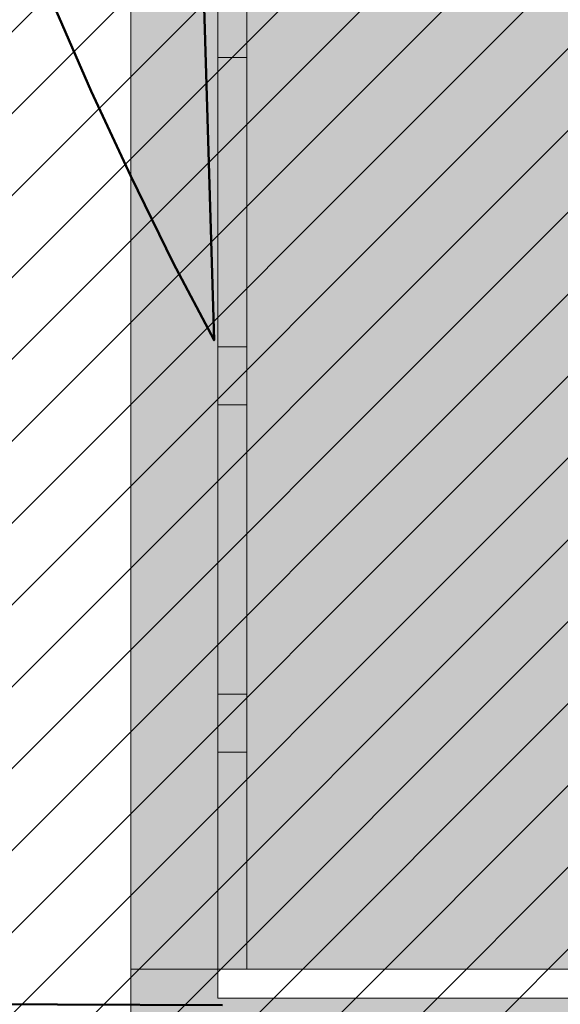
# Model space of a CAD drawing. Header units: metres. Extents: x -5203299 to 2078834, y 245743 to 5816291.
# Tile 50 of 256: x 366402.94 to 366404.81, y 5814174.5 to 5814177.9. Entities that reach past the tile are written whole.
import ezdxf

# ---------------------------------------------------------------- set-up
doc = ezdxf.new("R2010")
doc.units = ezdxf.units.M
doc.header["$LTSCALE"] = 0.5
for name, color, linetype, lineweight in [('01_CS-530-Belag-Drainasphalt', 7, 'Continuous', 5), ('01_CS-530-Einfassung-Hochbord Parkplatz', 7, 'Continuous', 9), ('01_CS-570-Pflanzung_Hecke', 7, 'Continuous', 5), ('01_CS-590-Markierung Mulde', 255, 'Continuous', 9), ('30 -39 Baustelle- Fläche', 7, 'Continuous', 15), ('AutoTurn-Lastzug mit Sattelzug', 7, 'Continuous', 9), ('Keine', 7, 'Continuous', 9)]:
    doc.layers.add(name, color=color, linetype=linetype, lineweight=lineweight)
for name, color, linetype, lineweight, true_color in [('01_CS-530-Einfassung-Rammbord', 7, 'Continuous', 25, 0x444444), ('01_CS-570-Pflanzung_Ansaat', 7, 'Continuous', 5, 0x7a8e1e), ('30 -34 Innenwände- 4 Türen_Fenster', 7, 'Continuous', 15, 0x9955ff), ('LA-Belag-Behinderte Parkplätze', 7, 'Continuous', 9, 0x888888)]:
    doc.layers.add(name, color=color, linetype=linetype, lineweight=lineweight, true_color=true_color)

# ---------------------------------------------------------------- blocks, each defined once
blk = doc.blocks.new('_25-01-10_187 KRA_CS_LP4_Außenanlagenplan (3D)')
at = {"layer": '01_CS-530-Belag-Drainasphalt', "linetype": 'Continuous', "lineweight": 0}
h = blk.add_hatch(color=7, dxfattribs=at)
h.paths.add_polyline_path([(366380.5245484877, 5814205.779058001), (366380.5245458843, 5814194.07157948), (366375.824735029, 5814194.071580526), (366375.8247362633, 5814199.623918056), (366373.8245471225, 5814199.623918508), (366373.8245398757, 5814167.070873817), (366399.2252964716, 5814167.070868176), (366399.2252961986, 5814165.870868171), (366370.5747916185, 5814165.870874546), (366370.5747941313, 5814177.171675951), (366370.3748127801, 5814177.171676), (366370.374812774, 5814177.186418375), (366370.3746512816, 5814177.171675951), (366367.9747483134, 5814177.171681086), (366367.9747202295, 5814165.870875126), (366367.9746988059, 5814157.347647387), (366371.8246963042, 5814157.347646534), (366372.7024521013, 5814158.561371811), (366367.9747903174, 5814160.00662699), (366367.9747903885, 5814160.320331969), (366372.8882454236, 5814158.81827947), (366375.5044042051, 5814162.435798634), (366375.7284452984, 5814162.709942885), (366375.9832231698, 5814162.955783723), (366376.2651893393, 5814163.169897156), (366376.570416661, 5814163.349301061), (366376.8946540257, 5814163.491496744), (366377.2333855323, 5814163.594503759), (366377.5818934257, 5814163.656887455), (366377.9353237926, 5814163.677778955), (366394.9040393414, 5814163.677775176), (366394.9882708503, 5814163.676592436), (366395.0724359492, 5814163.673045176), (366395.1564682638, 5814163.667136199), (366395.2403015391, 5814163.658870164), (366395.3238696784, 5814163.648253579), (366395.4071067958, 5814163.635294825), (366395.4899472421, 5814163.620004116), (366395.5723257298, 5814163.602393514), (366410.6087460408, 5814160.166510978), (366410.8065105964, 5814160.110486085), (366410.9974805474, 5814160.034459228), (366411.1796387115, 5814159.939233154), (366411.3510610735, 5814159.825813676), (366411.5099369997, 5814159.695398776), (366411.6545883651, 5814159.549365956), (366411.7834873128, 5814159.389257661), (366411.8952723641, 5814159.216765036), (366412.8012081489, 5814157.647637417), (366419.1957478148, 5814157.647635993), (366419.1934128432, 5814157.347635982), (366419.1933970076, 5814086.213699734), (366419.2007788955, 5814086.042022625), (366419.2228700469, 5814085.87161281), (366419.2595073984, 5814085.703728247), (366419.3104204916, 5814085.53960823), (366419.3752334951, 5814085.380464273), (366419.4534679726, 5814085.227471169), (366419.544546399, 5814085.08175829), (366419.6477961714, 5814084.944401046), (366419.7283441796, 5814084.859834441), (366419.8126085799, 5814084.778970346), (366419.9004193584, 5814084.701971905), (366419.9915993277, 5814084.628994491), (366420.0859645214, 5814084.560185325), (366420.1833245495, 5814084.495683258), (366420.283482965, 5814084.43561844), (366420.3862376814, 5814084.380112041), (366424.4003221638, 5814082.326862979), (366424.5764741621, 5814082.225140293), (366424.7413825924, 5814082.106051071), (366424.893341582, 5814081.970827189), (366425.0307792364, 5814081.820867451), (366425.1522738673, 5814081.65772308), (366425.256568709, 5814081.483081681), (366425.3425848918, 5814081.298749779), (366425.409432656, 5814081.106634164), (366426.8580275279, 5814076.143406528), (366427.4339967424, 5814076.31151206), (366428.2745244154, 5814073.431666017), (366428.3363271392, 5814073.252095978), (366428.4148828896, 5814073.079197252), (366428.5094834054, 5814072.914528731), (366428.6192757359, 5814072.759575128), (366428.743269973, 5814072.615733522), (366428.8803481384, 5814072.484300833), (366429.029274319, 5814072.366462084), (366429.1887057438, 5814072.263279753), (366433.5105508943, 5814069.748989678), (366433.2088360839, 5814069.230368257), (366439.0906874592, 5814065.808524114), (366439.2140185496, 5814065.72779724), (366439.3281783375, 5814065.634550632), (366439.4319012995, 5814065.529817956), (366439.5240376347, 5814065.41476022), (366439.6035659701, 5814065.29065289), (366439.6696047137, 5814065.158871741), (366439.7214217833, 5814065.020877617), (366439.7584427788, 5814064.878200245), (366440.2684288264, 5814062.377861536), (366440.3028959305, 5814062.2516823), (366440.3535373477, 5814062.131081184), (366440.4194866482, 5814062.018121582), (366440.4996154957, 5814061.914736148), (366440.5925529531, 5814061.82269371), (366440.6967089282, 5814061.743569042), (366440.810301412, 5814061.678715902), (366440.9313869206, 5814061.629243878), (366455.6199126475, 5814056.722050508), (366457.3425736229, 5814056.192103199), (366459.0849528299, 5814055.731104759), (366460.8442922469, 5814055.339786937), (366462.6178064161, 5814055.018769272), (366464.4026874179, 5814054.768560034), (366466.19610934, 5814054.589555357), (366467.9952327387, 5814054.482038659), (366469.797209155, 5814054.446180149), (366589.2494747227, 5814054.446115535), (366589.2494755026, 5814057.91611552), (366469.797210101, 5814057.916202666), (366467.1023797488, 5814058.003107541), (366464.4187476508, 5814058.263457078), (366461.7574654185, 5814058.696169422), (366459.1295917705, 5814059.299446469), (366456.5460466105, 5814060.070781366), (366454.0175656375, 5814061.006968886), (366451.5546557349, 5814062.104118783), (366449.1675503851, 5814063.357670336), (366445.0394189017, 5814066.03048183), (366441.2534884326, 5814069.169290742), (366437.8620825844, 5814072.730717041), (366434.9120724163, 5814076.665539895), (366432.4442286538, 5814080.919377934), (366430.4926582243, 5814085.433440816), (366429.0843328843, 5814090.145341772), (366428.238716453, 5814094.989959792), (366427.5056744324, 5814094.989959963), (366427.3306038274, 5814095.005404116), (366427.1609408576, 5814095.051259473), (366427.0019260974, 5814095.126109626), (366426.8584712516, 5814095.227642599), (366426.7350073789, 5814095.352722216), (366426.6353480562, 5814095.497484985), (366426.562571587, 5814095.65745943), (366426.5189259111, 5814095.827704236), (366423.9095304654, 5814111.696591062), (366423.888608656, 5814111.871801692), (366423.8832113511, 5814112.048174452), (366423.8933808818, 5814112.224336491), (366423.9190380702, 5814112.398916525), (366423.9599832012, 5814112.570555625), (366424.0158975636, 5814112.737917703), (366424.0863458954, 5814112.899700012), (366424.170779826, 5814113.0546432), (366425.703652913, 5814115.594126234), (366425.7800666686, 5814115.732854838), (366425.8452634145, 5814115.877194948), (366425.8988342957, 5814116.026241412), (366425.9404433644, 5814116.179059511), (366425.9698296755, 5814116.3346909), (366425.9868089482, 5814116.492159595), (366425.9912746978, 5814116.650478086), (366425.9831989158, 5814116.808653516), (366423.7382852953, 5814141.51438392), (366423.7321150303, 5814141.785583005), (366423.7627008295, 5814142.05512247), (366423.8294800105, 5814142.318043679), (366423.9312240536, 5814142.569509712), (366424.0660611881, 5814142.804894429), (366424.2315108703, 5814143.019867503), (366424.4245293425, 5814143.210474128), (366424.6415656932, 5814143.373207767), (366442.666624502, 5814155.067145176), (366445.6216662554, 5814157.003694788), (366445.7900252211, 5814157.099972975), (366445.9687962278, 5814157.175173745), (366446.1553525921, 5814157.228192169), (366446.3469532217, 5814157.258249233), (366446.5407829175, 5814157.264903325), (366446.7339937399, 5814157.248056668), (366446.9237468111, 5814157.207956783), (366447.1072541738, 5814157.145193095), (366476.3015162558, 5814144.394029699), (366476.4051923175, 5814144.352986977), (366476.511475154, 5814144.319264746), (366476.6198485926, 5814144.293026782), (366476.7297862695, 5814144.274400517), (366476.8407542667, 5814144.263476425), (366476.9522136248, 5814144.260307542), (366477.0636230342, 5814144.26490927), (366477.1744413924, 5814144.277259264), (366488.0002797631, 5814145.867364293), (366488.3862809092, 5814145.950318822), (366488.7580457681, 5814146.083244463), (366489.1091354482, 5814146.263838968), (366489.4334691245, 5814146.48897448), (366489.7254294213, 5814146.754751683), (366489.9799596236, 5814147.056567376), (366490.1926513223, 5814147.389194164), (366490.3598207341, 5814147.746870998), (366490.8086477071, 5814148.899400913), (366490.8234614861, 5814148.931748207), (366490.8378906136, 5814148.964268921), (366490.8519330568, 5814148.99695845), (366490.8655868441, 5814149.029812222), (366490.8788500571, 5814149.062825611), (366490.89172082, 5814149.095993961), (366490.9041973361, 5814149.129312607), (366490.9162778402, 5814149.162776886), (366490.9673707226, 5814149.306981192), (366492.1624896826, 5814152.37589293), (366492.2351482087, 5814152.587938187), (366492.3332820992, 5814152.789462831), (366492.4554077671, 5814152.977419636), (366492.5996786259, 5814153.148966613), (366492.7639132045, 5814153.301509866), (366492.9456282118, 5814153.432742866), (366493.1420760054, 5814153.5406813), (366493.3502862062, 5814153.623693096), (366501.4194279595, 5814156.278543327), (366501.6210826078, 5814156.322470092), (366501.8274599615, 5814156.324065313), (366502.0297695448, 5814156.283261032), (366502.2193941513, 5814156.201795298), (366502.3882568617, 5814156.083138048), (366502.5291651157, 5814155.932343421), (366502.6361170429, 5814155.755834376), (366502.7045575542, 5814155.561129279), (366506.1071574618, 5814143.784365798), (366506.1514808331, 5814143.59785879), (366506.1777443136, 5814143.407965), (366506.1857066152, 5814143.216429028), (366506.1752945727, 5814143.025010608), (366506.1466038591, 5814142.835468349), (366506.0998980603, 5814142.649543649), (366506.0356062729, 5814142.468944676), (366505.9543191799, 5814142.295330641), (366505.5745484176, 5814141.576134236), (366509.6573640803, 5814141.576133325), (366507.504982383, 5814149.025757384), (366507.4795223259, 5814149.137562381), (366507.4670289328, 5814149.251546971), (366507.46766647, 5814149.366212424), (366507.4814265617, 5814149.48005104), (366507.5081282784, 5814149.591566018), (366507.5474205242, 5814149.699291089), (366507.5987866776, 5814149.80180983), (366507.661551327, 5814149.89777425), (366507.6615656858, 5814149.89779368), (366507.6615800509, 5814149.897813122), (366507.6615944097, 5814149.897832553), (366507.6616087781, 5814149.897851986), (366507.6616231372, 5814149.897871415), (366507.661637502, 5814149.897890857), (366507.6616518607, 5814149.897910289), (366507.6616662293, 5814149.897929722), (366510.0964387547, 5814153.191568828), (366510.3175798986, 5814153.443465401), (366510.5776839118, 5814153.654891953), (366510.8694447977, 5814153.819909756), (366511.1846673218, 5814153.933883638), (366511.5144972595, 5814153.993612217), (366511.8496700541, 5814153.997417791), (366512.1807711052, 5814153.945193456), (366512.4985003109, 5814153.83840646), (366520.0537782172, 5814150.571419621), (366520.2143980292, 5814150.510019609), (366520.379698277, 5814150.462643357), (366520.5484571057, 5814150.42964121), (366520.7194270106, 5814150.411257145), (366520.8913441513, 5814150.407627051), (366521.0629377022, 5814150.418777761), (366521.2329391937, 5814150.444626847), (366521.4000919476, 5814150.484983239), (366525.3457663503, 5814151.619163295), (366525.5688086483, 5814151.669672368), (366525.7961588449, 5814151.694389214), (366526.0248443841, 5814151.692990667), (366526.2518752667, 5814151.665494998), (366526.4742831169, 5814151.61226172), (366526.6891600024, 5814151.533986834), (366526.8936964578, 5814151.431693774), (366527.0852182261, 5814151.306719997), (366528.5194250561, 5814150.249207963), (366528.609324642, 5814150.177802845), (366528.6938725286, 5814150.100135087), (366528.7726333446, 5814150.016604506), (366528.8452015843, 5814149.927641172), (366528.911203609, 5814149.83370313), (366528.970299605, 5814149.735274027), (366529.0221852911, 5814149.632860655), (366529.0665935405, 5814149.526990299), (366530.3082701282, 5814146.240986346), (366530.3938547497, 5814146.067451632), (366530.5112572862, 5814145.913647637), (366530.6560822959, 5814145.785332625), (366530.8229076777, 5814145.687310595), (366531.0054876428, 5814145.623251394), (366531.1969865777, 5814145.595553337), (366531.3902349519, 5814145.605253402), (366531.5779977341, 5814145.651988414), (366546.4384005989, 5814150.922791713), (366546.7379919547, 5814151.003516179), (366547.046463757, 5814151.036931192), (366547.3563917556, 5814151.022232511), (366547.6603166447, 5814150.959773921), (366547.9509236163, 5814150.851058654), (366548.2212183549, 5814150.698703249), (366548.4646954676, 5814150.506374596), (366548.6754951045, 5814150.278701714), (366551.9264445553, 5814146.169274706), (366552.4059608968, 5814145.661422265), (366552.9665069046, 5814145.244723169), (366553.590991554, 5814144.931883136), (366554.2603738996, 5814144.732440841), (366554.9542440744, 5814144.65247743), (366555.6514455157, 5814144.694431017), (366556.3307201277, 5814144.857022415), (366556.9713563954, 5814145.135294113), (366560.576204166, 5814147.355375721), (366560.7660465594, 5814147.458582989), (366560.96591532, 5814147.540706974), (366561.1734773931, 5814147.600789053), (366561.3863099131, 5814147.638127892), (366561.6019285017, 5814147.65228764), (366561.8178162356, 5814147.643102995), (366562.0314530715, 5814147.610681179), (366562.2403452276, 5814147.555400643), (366567.0141937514, 5814146.011700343), (366567.3011173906, 5814145.893625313), (366567.5663260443, 5814145.73259344), (366567.8034369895, 5814145.532480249), (366568.0067437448, 5814145.298101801), (366568.1713533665, 5814145.035098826), (366568.2933042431, 5814144.74980096), (366568.3696614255, 5814144.449074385), (366568.3985876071, 5814144.140156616), (366568.4784672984, 5814139.058790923), (366569.0228498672, 5814138.856640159), (366569.5643734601, 5814138.646951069), (366570.102933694, 5814138.429764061), (366570.6384267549, 5814138.205121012), (366571.170749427, 5814137.973065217), (366571.6997990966, 5814137.733641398), (366572.2254737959, 5814137.486895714), (366572.7476721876, 5814137.232875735), (366573.3588658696, 5814137.765397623), (366573.5055209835, 5814137.878919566), (366573.6643272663, 5814137.974708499), (366573.8331511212, 5814138.051477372), (366574.0097243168, 5814138.10819475), (366574.1916744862, 5814138.144098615), (366574.3765570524, 5814138.158706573), (366574.5618880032, 5814138.151822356), (366574.7451773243, 5814138.12353847), (366580.8802154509, 5814136.808886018), (366581.023982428, 5814136.788853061), (366581.1691350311, 5814136.789844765), (366581.3126148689, 5814136.811840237), (366581.4513987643, 5814136.854375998), (366581.5825625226, 5814136.916555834), (366581.7033424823, 5814136.997069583), (366581.8111937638, 5814137.094220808), (366581.903843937, 5814137.205962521), (366583.6210219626, 5814139.613214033), (366583.7133379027, 5814139.771552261), (366583.7752045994, 5814139.944079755), (366583.804543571, 5814140.125000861), (366583.8003692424, 5814140.308237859), (366583.7628218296, 5814140.487635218), (366583.6931626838, 5814140.657166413), (366583.593731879, 5814140.811136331), (366583.4678696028, 5814140.944372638), (366581.9177500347, 5814142.309647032), (366581.8441170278, 5814142.390418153), (366581.789793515, 5814142.485258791), (366581.7573752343, 5814142.589637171), (366581.7484112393, 5814142.698565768), (366581.7633298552, 5814142.806839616), (366581.8014182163, 5814142.909285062), (366581.8608563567, 5814143.001006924), (366581.9388041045, 5814143.077622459), (366582.5857268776, 5814143.587274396), (366582.6355590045, 5814143.621849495), (366582.689210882, 5814143.650136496), (366582.745893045, 5814143.67171916), (366582.8047714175, 5814143.686279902), (366582.8649796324, 5814143.693604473), (366582.9256317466, 5814143.693585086), (366582.9858352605, 5814143.686222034), (366583.0447043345, 5814143.671623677), (366587.7456335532, 5814142.198033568), (366587.7456979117, 5814142.198207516), (366588.7010728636, 5814141.898534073), (366587.7254918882, 5814139.261678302), (366590.2077272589, 5814138.391382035), (366591.6375105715, 5814138.391356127), (366591.6374935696, 5814137.391356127), (366590.0374935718, 5814137.391381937), (366590.0376046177, 5814128.791886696), (366595.7373887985, 5814128.790873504), (366595.7357211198, 5814137.391288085), (366593.9374935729, 5814137.391317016), (366593.9375105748, 5814138.391317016), (366595.9220056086, 5814138.391283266), (366598.7430643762, 5814138.39127063), (366598.7633119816, 5814138.491466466), (366598.7228200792, 5814153.203118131), (366597.2036008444, 5814153.203118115), (366597.2036025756, 5814161.006650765), (366597.9174512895, 5814161.006654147), (366598.7152357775, 5814161.006650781), (366598.7183008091, 5814165.621831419), (366598.7181835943, 5814165.87082379), (366597.1924523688, 5814165.870824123), (366597.1824947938, 5814190.385824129), (366598.7065425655, 5814190.385823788), (366598.7032840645, 5814197.51976377), (366598.6992614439, 5814205.777413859), (366568.2295025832, 5814205.777551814), (366568.2295010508, 5814198.900830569), (366583.8825157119, 5814198.900827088), (366583.8825154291, 5814197.60082709), (366593.1765154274, 5814197.60082502), (366593.1765140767, 5814191.535825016), (366594.2765140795, 5814191.535824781), (366594.2765138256, 5814190.385824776), (366593.1765138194, 5814190.385825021), (366593.1765082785, 5814165.466825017), (366581.3945082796, 5814165.466827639), (366581.3945080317, 5814164.370827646), (366578.6225080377, 5814164.370828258), (366578.6225082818, 5814165.46682826), (366573.1425082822, 5814165.466829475), (366573.1425080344, 5814164.370829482), (366570.3725080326, 5814164.370830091), (366570.3725082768, 5814165.466830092), (366567.0425082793, 5814165.466830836), (366567.0425094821, 5814170.903830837), (366564.8925094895, 5814170.903831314), (366564.8925091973, 5814169.603831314), (366559.6325091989, 5814169.603832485), (366559.6325094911, 5814170.903832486), (366548.3925094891, 5814170.903834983), (366548.3925091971, 5814169.605834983), (366545.6225092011, 5814169.605835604), (366545.6225094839, 5814170.905835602), (366543.4833521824, 5814170.905836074), (366543.483352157, 5814170.795589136), (366543.5833521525, 5814170.795589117), (366543.5833507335, 5814164.384896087), (366543.5790962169, 5814164.236219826), (366543.5663470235, 5814164.088030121), (366543.5451447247, 5814163.940811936), (366543.51555871, 5814163.795047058), (366543.4776858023, 5814163.651212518), (366543.4316499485, 5814163.509779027), (366543.3776018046, 5814163.371209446), (366543.3157182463, 5814163.235957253), (366543.3159602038, 5814163.235957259), (366541.2950345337, 5814159.263347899), (366541.2036087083, 5814159.084657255), (366541.0878863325, 5814158.920653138), (366540.9501823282, 5814158.774616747), (366540.7932516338, 5814158.64946973), (366540.6202338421, 5814158.547715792), (366540.4345903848, 5814158.471390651), (366540.2400352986, 5814158.422021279), (366540.0404608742, 5814158.400595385), (366533.8841306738, 5814158.400596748), (366533.7710508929, 5814158.394182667), (366533.6594217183, 5814158.375022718), (366533.550675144, 5814158.343362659), (366533.4462061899, 5814158.299608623), (366533.347355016, 5814158.244321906), (366533.2553896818, 5814158.178211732), (366533.1714899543, 5814158.102126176), (366533.0967321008, 5814158.01704127), (366531.4450395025, 5814155.907297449), (366531.3142070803, 5814155.769473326), (366531.1596643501, 5814155.658887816), (366530.9869922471, 5814155.57953446), (366530.8024264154, 5814155.534278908), (366530.6126320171, 5814155.524755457), (366530.4244630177, 5814155.551308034), (366530.2447146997, 5814155.612977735), (366530.0798781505, 5814155.707537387), (366518.671470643, 5814163.783154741), (366518.6552399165, 5814163.793091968), (366518.6392012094, 5814163.803336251), (366518.6233603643, 5814163.813883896), (366518.6077231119, 5814163.824731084), (366518.5922951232, 5814163.835873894), (366518.5770819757, 5814163.847308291), (366518.5620891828, 5814163.859030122), (366518.5473221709, 5814163.871035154), (366518.227628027, 5814164.097335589), (366518.2113972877, 5814164.107272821), (366518.1953585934, 5814164.117517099), (366518.1795177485, 5814164.128064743), (366518.1638804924, 5814164.13891194), (366518.1484524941, 5814164.150054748), (366518.133239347, 5814164.161489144), (366518.118246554, 5814164.173210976), (366518.1034795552, 5814164.185216), (366518.0276280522, 5814164.238908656), (366517.9257434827, 5814164.308865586), (366517.8332662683, 5814164.390855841), (366517.7516091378, 5814164.483627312), (366517.6820193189, 5814164.585762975), (366517.625559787, 5814164.695702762), (366517.5830929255, 5814164.8117674), (366517.5552673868, 5814164.932184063), (366517.542508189, 5814165.055113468), (366517.5425094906, 5814170.905841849), (366515.3925094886, 5814170.905842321), (366515.3925091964, 5814169.60584232), (366512.6225092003, 5814169.605842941), (366512.6225094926, 5814170.90384294), (366493.9794948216, 5814170.903847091), (366493.9794936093, 5814165.466847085), (366493.9816428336, 5814164.805743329), (366493.9772899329, 5814164.667200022), (366493.9633513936, 5814164.52929096), (366493.9398941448, 5814164.392678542), (366493.9070308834, 5814164.258018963), (366493.8649194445, 5814164.125959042), (366493.813762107, 5814163.997133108), (366493.7538046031, 5814163.872159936), (366493.6853349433, 5814163.751639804), (366491.2324349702, 5814159.76256586), (366491.1356452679, 5814159.622459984), (366491.0245134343, 5814159.493434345), (366490.9002982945, 5814159.376950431), (366490.7644068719, 5814159.274327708), (366490.6183784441, 5814159.186728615), (366490.4638671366, 5814159.11514541), (366490.3026231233, 5814159.060388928), (366490.1364728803, 5814159.023079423), (366477.5991398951, 5814156.901296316), (366477.5117592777, 5814156.884500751), (366477.4252121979, 5814156.863835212), (366477.339669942, 5814156.839340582), (366477.255301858, 5814156.811065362), (366477.1722749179, 5814156.779065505), (366477.0907534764, 5814156.743404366), (366477.0108988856, 5814156.704152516), (366476.9328692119, 5814156.661387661), (366472.1441940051, 5814153.896646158), (366471.8473125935, 5814153.756365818), (366471.5314791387, 5814153.666552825), (366471.2052066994, 5814153.62962803), (366470.8772897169, 5814153.646586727), (366470.5565669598, 5814153.716971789), (366470.2516832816, 5814153.838886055), (366469.9708566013, 5814154.009043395), (366469.7216564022, 5814154.222857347), (366460.1272774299, 5814163.540894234), (366459.9910039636, 5814163.687171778), (366459.8700145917, 5814163.846323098), (366459.7655184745, 5814164.016758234), (366459.6785597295, 5814164.196774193), (366459.6100072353, 5814164.384572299), (366459.5605459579, 5814164.578276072), (366459.5306701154, 5814164.77595006), (366459.5206782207, 5814164.975619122), (366459.5206783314, 5814165.466854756), (366416.5925082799, 5814165.466864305), (366416.5925098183, 5814172.385854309), (366415.6175098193, 5814172.385854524), (366415.6175098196, 5814172.390864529), (366415.4925098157, 5814172.390864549), (366415.4925102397, 5814174.265864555), (366416.5925102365, 5814174.265864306), (366416.5925154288, 5814197.600864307), (366419.9061273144, 5814197.600863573), (366419.9079382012, 5814198.900863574), (366424.39251572, 5814198.900862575), (366424.3925172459, 5814205.779652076), (366408.2253076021, 5814205.779905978), (366408.2253073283, 5814204.571904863), (366403.7253048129, 5814204.571905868), (366403.7253024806, 5814194.071574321), (366403.6253024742, 5814194.071573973), (366400.3253021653, 5814194.071575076), (366400.2253021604, 5814194.071575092), (366400.2253024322, 5814195.271564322), (366401.9253027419, 5814195.271563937), (366401.9253048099, 5814204.571613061), (366400.3253048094, 5814204.571613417), (366400.3253048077, 5814204.571906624), (366400.2253048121, 5814204.571906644), (366400.2253050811, 5814205.778626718), (366398.1253050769, 5814205.778627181), (366398.1253048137, 5814204.571907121), (366398.0253048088, 5814204.571907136), (366398.0253048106, 5814204.571613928), (366396.4253048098, 5814204.571614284), (366396.4253027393, 5814195.271575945), (366398.125302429, 5814195.271575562), (366398.1253021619, 5814194.071575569), (366398.0253021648, 5814194.071575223), (366395.3253021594, 5814194.071576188), (366395.2253021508, 5814194.071576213), (366395.2253048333, 5814204.651908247), (366395.225303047, 5814205.778602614), (366393.2253030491, 5814205.778607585), (366393.2253050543, 5814205.671654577), (366393.2253024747, 5814194.071576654), (366388.5245458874, 5814194.071577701), (366388.524548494, 5814205.778619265), (366386.5245464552, 5814205.778624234), (366386.5245458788, 5814194.071578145), (366382.5245458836, 5814194.071579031), (366382.5245484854, 5814205.779053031)])
h.paths.add_polyline_path([(366428.8487219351, 5814077.566576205), (366429.0005176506, 5814077.616474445), (366429.1603033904, 5814077.615938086), (366429.3117606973, 5814077.565021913), (366429.4394216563, 5814077.468925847), (366434.1106927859, 5814072.603737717), (366434.212670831, 5814072.478738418), (366434.2932226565, 5814072.338968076), (366434.3502519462, 5814072.188064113), (366434.3822745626, 5814072.029953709), (366434.3884571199, 5814071.868751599), (366434.3686387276, 5814071.708652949), (366434.3233351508, 5814071.553824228), (366434.2537256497, 5814071.4082946), (366434.0664000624, 5814071.086298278), (366434.0090443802, 5814071.006814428), (366433.9372842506, 5814070.940047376), (366433.8538773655, 5814070.888562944), (366433.7620290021, 5814070.854339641), (366433.6652688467, 5814070.838692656), (366433.567315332, 5814070.842223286), (366433.4719327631, 5814070.864795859), (366433.3827865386, 5814070.905542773), (366429.7068781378, 5814073.044050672), (366429.617762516, 5814073.10246237), (366429.5353678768, 5814073.17002453), (366429.4606296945, 5814073.245970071), (366429.3943965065, 5814073.329436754), (366429.3374202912, 5814073.419476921), (366429.2903479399, 5814073.515068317), (366429.2537138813, 5814073.615125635), (366429.2279340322, 5814073.718512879), (366428.5878525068, 5814077.027679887), (366428.5829653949, 5814077.187391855), (366428.6287112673, 5814077.340490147), (366428.7204187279, 5814077.471339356)])
h.paths.add_polyline_path([(366573.2677660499, 5814145.282171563), (366573.4766112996, 5814145.32530858), (366574.940802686, 5814145.467569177), (366575.1531378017, 5814145.476853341), (366575.3652591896, 5814145.463552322), (366575.574771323, 5814145.427816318), (366575.7793081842, 5814145.370048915), (366575.9765598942, 5814145.290902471), (366576.1642988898, 5814145.191270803), (366576.3404050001, 5814145.072279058), (366576.502889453, 5814144.935271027), (366578.6942773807, 5814142.878598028), (366578.7925817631, 5814142.764006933), (366578.8640282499, 5814142.631002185), (366578.9052930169, 5814142.485771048), (366578.914456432, 5814142.335069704), (366578.8910921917, 5814142.185908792), (366578.8362872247, 5814142.045227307), (366578.7525910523, 5814141.91956978), (366578.6438972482, 5814141.814781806), (366577.5295355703, 5814140.951612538), (366577.3288949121, 5814140.814844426), (366577.1131585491, 5814140.703399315), (366576.8855065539, 5814140.61891998), (366576.6492946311, 5814140.562651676), (366576.4080046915, 5814140.535423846), (366576.1651934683, 5814140.537637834), (366575.9244401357, 5814140.569260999), (366575.6892935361, 5814140.629827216), (366574.0965929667, 5814141.1449896), (366573.9065412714, 5814141.2201828), (366573.72762567, 5814141.318989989), (366573.5627658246, 5814141.439799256), (366573.4146518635, 5814141.580639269), (366573.2857006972, 5814141.739211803), (366573.1780165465, 5814141.912929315), (366573.0933565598, 5814142.098957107), (366573.0331022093, 5814142.294259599), (366572.6008803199, 5814144.096823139), (366572.5735509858, 5814144.308318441), (366572.5916878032, 5814144.520799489), (366572.6544662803, 5814144.724603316), (366572.7590314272, 5814144.910461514), (366572.9006279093, 5814145.069921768), (366573.0728163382, 5814145.19573229)])
h.paths.add_polyline_path([(366592.0947029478, 5814160.9329828), (366592.0949750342, 5814160.932982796), (366592.1391865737, 5814160.949716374), (366592.1842105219, 5814160.964299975), (366592.2300468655, 5814160.976733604), (366592.2766956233, 5814160.987017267), (366592.3241567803, 5814160.99515095), (366592.3724303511, 5814161.001134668), (366592.4215163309, 5814161.004968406), (366592.471414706, 5814161.006652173), (366592.8363499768, 5814161.00665209), (366592.8363482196, 5814153.075591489), (366590.4869245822, 5814146.72543566), (366588.0726739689, 5814147.556096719), (366587.9171033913, 5814147.624925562), (366587.7754503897, 5814147.71912767), (366587.6518143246, 5814147.835976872), (366587.5497731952, 5814147.972091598), (366587.4722800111, 5814148.12353274), (366587.4215774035, 5814148.285917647), (366587.3991326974, 5814148.454546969), (366587.4055954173, 5814148.624540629), (366587.7875922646, 5814151.710466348), (366588.1921095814, 5814154.978321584), (366588.2155287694, 5814155.130432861), (366588.2479070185, 5814155.280891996), (366588.2891308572, 5814155.42917178), (366588.3390558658, 5814155.574752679), (366588.3975070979, 5814155.717124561), (366588.4642797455, 5814155.855788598), (366588.5391398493, 5814155.990258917), (366588.6218251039, 5814156.120064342), (366590.0417714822, 5814158.210008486), (366591.644264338, 5814160.568633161), (366591.6877484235, 5814160.627834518), (366591.7354609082, 5814160.683684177), (366591.7871443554, 5814160.735880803), (366591.8425199, 5814160.784142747), (366591.9012887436, 5814160.828209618), (366591.9631337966, 5814160.867843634), (366592.0277213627, 5814160.902830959)])
h.paths.add_polyline_path([(366572.1436073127, 5814155.182753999), (366572.2927535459, 5814155.235370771), (366578.6241058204, 5814156.690746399), (366578.7931946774, 5814156.722029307), (366578.9643457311, 5814156.738671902), (366579.13629377, 5814156.74055116), (366579.3077676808, 5814156.727653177), (366579.4774998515, 5814156.700073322), (366579.6442355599, 5814156.658015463), (366579.8067422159, 5814156.601790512), (366579.9638186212, 5814156.531814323), (366583.6633348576, 5814154.689197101), (366583.8229919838, 5814154.58993434), (366583.9612490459, 5814154.462543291), (366584.0732195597, 5814154.311526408), (366584.1549460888, 5814154.142221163), (366584.2035401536, 5814153.96061138), (366584.2172842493, 5814153.773115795), (366584.1956926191, 5814153.586361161), (366584.1395283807, 5814153.406948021), (366583.7891314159, 5814152.572414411), (366583.715915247, 5814152.430845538), (366583.6211374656, 5814152.30270686), (366583.5072055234, 5814152.191253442), (366583.3770135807, 5814152.099316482), (366583.2338687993, 5814152.029231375), (366583.0814074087, 5814151.982778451), (366582.9235022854, 5814151.96113774), (366582.7641645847, 5814151.964858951), (366572.7027668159, 5814153.006136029), (366572.6410911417, 5814153.016450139), (366572.581185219, 5814153.034381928), (366572.5239860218, 5814153.059650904), (366572.4703882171, 5814153.091861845), (366572.4212301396, 5814153.130510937), (366572.3772806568, 5814153.174993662), (366572.3392272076, 5814153.224614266), (366572.307664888, 5814153.278596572), (366571.8243690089, 5814154.238326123), (366571.7696488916, 5814154.38671352), (366571.7496368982, 5814154.543597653), (366571.7653545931, 5814154.700970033), (366571.8159996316, 5814154.85079724), (366571.8989867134, 5814154.98543101), (366572.0100796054, 5814155.097998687)])
h.paths.add_polyline_path([(366553.9978214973, 5814151.456905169), (366554.5656855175, 5814151.60986072), (366555.1524783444, 5814151.649092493), (366555.7356498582, 5814151.573092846), (366556.2927890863, 5814151.384782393), (366556.8024854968, 5814151.091397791), (366557.2451517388, 5814150.704213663), (366557.6037764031, 5814150.238109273), (366557.8645777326, 5814149.710996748), (366558.0175332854, 5814149.143132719), (366558.0567650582, 5814148.556339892), (366557.9807654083, 5814147.973168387), (366557.7924549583, 5814147.41602915), (366557.4990703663, 5814146.906332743), (366557.1118862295, 5814146.463666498), (366556.6457818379, 5814146.105041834), (366556.1186693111, 5814145.844240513), (366555.5508052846, 5814145.691284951), (366554.9640124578, 5814145.652053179), (366554.3808409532, 5814145.728052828), (366553.8237017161, 5814145.916363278), (366553.3140053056, 5814146.209747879), (366552.8713390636, 5814146.596932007), (366552.5127144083, 5814147.063036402), (366552.2519130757, 5814147.590148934), (366552.0989575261, 5814148.158012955), (366552.0597257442, 5814148.744805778), (366552.1357253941, 5814149.327977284), (366552.3240358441, 5814149.88511652), (366552.6174204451, 5814150.394812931), (366553.0046045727, 5814150.837479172), (366553.4707089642, 5814151.196103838)])
h.paths.add_polyline_path([(366559.0650085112, 5814166.495832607), (366559.7000085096, 5814166.495832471), (366559.7000083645, 5814165.860832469), (366559.0650083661, 5814165.860832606)])
h.paths.add_polyline_path([(366548.1418906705, 5814166.432621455), (366548.3139112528, 5814166.479847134), (366548.491585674, 5814166.495757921), (366550.8150085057, 5814166.495757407), (366550.8150085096, 5814166.49902671), (366551.450008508, 5814166.499026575), (366551.4500085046, 5814166.495834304), (366554.667518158, 5814166.49583359), (366554.667517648, 5814165.895833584), (366554.6675078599, 5814163.404070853), (366554.6675169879, 5814161.222383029), (366554.6675049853, 5814161.216184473), (366554.6674689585, 5814161.209986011), (366554.6674089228, 5814161.203787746), (366554.6673248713, 5814161.197589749), (366554.66721682, 5814161.191392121), (366554.6670847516, 5814161.185194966), (366554.6669286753, 5814161.17899837), (366554.6667485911, 5814161.172802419), (366554.6667485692, 5814161.058562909), (366554.6436982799, 5814160.787955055), (366554.5752124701, 5814160.525144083), (366554.4632640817, 5814160.277702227), (366554.3110786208, 5814160.05275891), (366554.1230409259, 5814159.8567953), (366553.9045688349, 5814159.695457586), (366553.6619570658, 5814159.573394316), (366553.4021958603, 5814159.494122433), (366547.836965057, 5814158.300826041), (366547.6055417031, 5814158.278838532), (366547.3752947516, 5814158.310878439), (366547.1586667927, 5814158.395214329), (366546.9673644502, 5814158.527288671), (366546.8117257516, 5814158.699964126), (366546.7001614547, 5814158.903909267), (366546.6387005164, 5814159.128102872), (366546.6306640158, 5814159.360429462), (366546.6287656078, 5814159.388330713), (366546.6276481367, 5814159.416274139), (366546.6273124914, 5814159.444237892), (366546.6277589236, 5814159.472200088), (366546.6289870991, 5814159.50013887), (366546.6309960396, 5814159.52803238), (366546.6337841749, 5814159.555858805), (366546.6373493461, 5814159.583596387), (366547.5016242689, 5814165.637097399), (366547.542487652, 5814165.81073936), (366547.6135525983, 5814165.974358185), (366547.7125577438, 5814166.122747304), (366547.8363525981, 5814166.251184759), (366547.9809978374, 5814166.355583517)])
h.paths.add_polyline_path([(366497.458344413, 5814166.742741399), (366497.6043616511, 5814166.776144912), (366497.7537302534, 5814166.787363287), (366505.1675296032, 5814166.787361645), (366505.1675287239, 5814162.822869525), (366505.1657082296, 5814162.822869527), (366505.1411605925, 5814162.543676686), (366505.0682720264, 5814162.27305062), (366504.9492786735, 5814162.019295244), (366504.7878317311, 5814161.790196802), (366504.5888850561, 5814161.592784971), (366504.3585431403, 5814161.433117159), (366504.103873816, 5814161.316092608), (366503.8326913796, 5814161.245302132), (366495.064707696, 5814159.76143314), (366494.9464506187, 5814159.75719939), (366494.8311785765, 5814159.783939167), (366494.7268625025, 5814159.83980345), (366494.6407157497, 5814159.920929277), (366494.5786952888, 5814160.021706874), (366494.5450897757, 5814160.135167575), (366494.5422229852, 5814160.253465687), (366494.5702929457, 5814160.368421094), (366496.8218950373, 5814166.15024556), (366496.886551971, 5814166.285361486), (366496.9706656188, 5814166.40930391), (366497.0723487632, 5814166.519291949), (366497.189319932, 5814166.61285784), (366497.3189546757, 5814166.687902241)])
h.paths.add_polyline_path([(366509.5650085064, 5814166.495843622), (366510.2000085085, 5814166.495843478), (366510.2000083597, 5814165.860843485), (366509.5650083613, 5814165.86084362)])
h.paths.add_polyline_path([(366477.560474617, 5814155.087926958), (366477.6529255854, 5814155.117656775), (366477.7470098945, 5814155.14172302), (366477.8423809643, 5814155.160037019), (366477.9386874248, 5814155.172531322), (366478.0355744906, 5814155.179159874), (366485.8583354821, 5814155.47622501), (366486.1228847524, 5814155.450932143), (366486.3714300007, 5814155.356850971), (366486.5864174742, 5814155.200625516), (366486.7526634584, 5814154.993289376), (366486.8584266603, 5814154.749485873), (366486.8962374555, 5814154.486433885), (366486.8634253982, 5814154.222711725), (366486.762307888, 5814153.976945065), (366485.8122234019, 5814152.331351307), (366485.7386259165, 5814152.2156317), (366485.655389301, 5814152.106639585), (366485.5631249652, 5814152.005175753), (366485.462510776, 5814151.911985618), (366485.3542859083, 5814151.827753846), (366485.2392454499, 5814151.753099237), (366485.1182345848, 5814151.688570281), (366484.9921423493, 5814151.634641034), (366478.6439095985, 5814149.235845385), (366478.5212670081, 5814149.195082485), (366478.3957345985, 5814149.164350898), (366478.2681314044, 5814149.143851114), (366478.1392899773, 5814149.133716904), (366478.0100509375, 5814149.134014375), (366477.8812575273, 5814149.144741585), (366477.75375005, 5814149.165828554), (366477.6283604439, 5814149.197137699), (366473.0230419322, 5814150.546832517), (366472.759022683, 5814150.668204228), (366472.5410438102, 5814150.860356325), (366472.387510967, 5814151.107064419), (366472.3113880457, 5814151.387497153), (366472.3191026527, 5814151.677975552), (366472.4100033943, 5814151.953972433), (366472.5764148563, 5814152.192183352), (366472.804285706, 5814152.372494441), (366477.2962901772, 5814154.965953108), (366477.3818278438, 5814155.011935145), (366477.4699976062, 5814155.052643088)])
h.paths.add_polyline_path([(366416.9825172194, 5814205.66086422), (366417.6175172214, 5814205.660864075), (366417.6175170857, 5814205.025864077), (366416.9825170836, 5814205.025864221)])
h.paths.add_polyline_path([(366375.8247346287, 5814192.271580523), (366380.5241671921, 5814192.271579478), (366380.5241619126, 5814168.570872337), (366375.824729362, 5814168.570873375)])
h.paths.add_polyline_path([(366575.5650172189, 5814205.660828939), (366576.2000172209, 5814205.660828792), (366576.2000170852, 5814205.025828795), (366575.5650170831, 5814205.025828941)])
h.paths.add_polyline_path([(366592.1475172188, 5814205.660825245), (366592.7825172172, 5814205.660825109), (366592.7825170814, 5814205.025825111), (366592.1475170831, 5814205.025825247)])
h.paths.add_polyline_path([(366583.8150172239, 5814205.660827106), (366584.4500172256, 5814205.660826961), (366584.4500170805, 5814205.025826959), (366583.8150170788, 5814205.025827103)])
h.paths.add_polyline_path([(366401.0253020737, 5814192.271574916), (366403.7253020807, 5814192.271574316), (366403.7252981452, 5814174.621574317), (366408.2252984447, 5814174.621573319), (366408.2252964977, 5814165.870812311), (366401.0252962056, 5814165.870823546)])
h.paths.add_polyline_path([(366370.7510922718, 5814163.63971961), (366370.8448888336, 5814163.668172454), (366370.9424339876, 5814163.677779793), (366373.3853757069, 5814163.677779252), (366373.4560944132, 5814163.667694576), (366373.5211753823, 5814163.638244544), (366373.5754303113, 5814163.591776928), (366373.6145339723, 5814163.531996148), (366373.6353689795, 5814163.463667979), (366373.6362743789, 5814163.392239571), (366373.6171779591, 5814163.32340525), (366373.5796021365, 5814163.262652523), (366372.0040105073, 5814161.375106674), (366371.9403520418, 5814161.311484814), (366371.8663193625, 5814161.260305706), (366371.7843111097, 5814161.22322762), (366371.6969843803, 5814161.201451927), (366371.6071686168, 5814161.195684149), (366371.5177738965, 5814161.20611119), (366371.4316966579, 5814161.232395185), (366371.3517258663, 5814161.273684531), (366370.6739958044, 5814161.70496751), (366370.6233029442, 5814161.741888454), (366370.577630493, 5814161.784864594), (366370.5376970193, 5814161.833219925), (366370.5041307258, 5814161.886193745), (366370.4774596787, 5814161.942952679), (366370.4581034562, 5814162.002603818), (366370.446366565, 5814162.064208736), (366370.442433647, 5814162.126798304), (366370.4424338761, 5814163.177779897), (366370.4520413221, 5814163.275325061), (366370.480494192, 5814163.369121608), (366370.5266991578, 5814163.455565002), (366370.5888805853, 5814163.531333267), (366370.6646488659, 5814163.593514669)])
h.paths.add_polyline_path([(366423.4612604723, 5814157.155261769), (366423.7769824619, 5814157.256923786), (366424.1068818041, 5814157.291303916), (366431.3841894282, 5814157.291302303), (366431.661552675, 5814157.252067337), (366431.917151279, 5814157.13744138), (366432.1309284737, 5814156.956419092), (366432.2861092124, 5814156.723205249), (366432.3705165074, 5814156.456100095), (366432.3775269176, 5814156.176063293), (366432.3065903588, 5814155.905069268), (366432.1632732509, 5814155.664382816), (366430.2121367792, 5814153.239670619), (366430.1386937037, 5814153.154690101), (366430.0594696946, 5814153.075071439), (366429.9748551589, 5814153.001207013), (366429.8852670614, 5814152.933460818), (366429.791146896, 5814152.872166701), (366429.6929584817, 5814152.81762673), (366429.5911856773, 5814152.770109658), (366429.4863300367, 5814152.729849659), (366423.5760601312, 5814150.695572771), (366423.4657530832, 5814150.671107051), (366423.3527691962, 5814150.672033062), (366423.2428779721, 5814150.698303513), (366423.1416910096, 5814150.748576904), (366423.054375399, 5814150.820286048), (366422.9853898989, 5814150.909769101), (366422.9382572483, 5814151.01245664), (366422.9153841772, 5814151.123104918), (366422.5134461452, 5814155.546514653), (366422.517831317, 5814155.878171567), (366422.5905056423, 5814156.201797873), (366422.7283459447, 5814156.503485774), (366422.9254285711, 5814156.770270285), (366423.1732839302, 5814156.990686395)])
h.paths.add_polyline_path([(366388.5254912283, 5814192.271577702), (366393.2253020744, 5814192.27157665), (366393.2252968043, 5814168.570869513), (366388.5254859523, 5814168.570870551)])
h.paths.add_polyline_path([(366382.5247346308, 5814192.271579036), (366386.5249237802, 5814192.271578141), (366386.5249185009, 5814168.570870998), (366382.5247293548, 5814168.570871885)])
h.paths.add_polyline_path([(366395.2253020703, 5814192.271576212), (366399.2251129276, 5814192.27157532), (366399.2251076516, 5814168.570868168), (366395.2252968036, 5814168.570869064)])
at = {"layer": '01_CS-530-Einfassung-Hochbord Parkplatz', "linetype": 'Continuous', "lineweight": 0}
for points in [[(366403.6253020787, 5814192.271574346), (366403.7253020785, 5814192.271574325), (366403.7252981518, 5814174.621574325), (366403.625298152, 5814174.621574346)], [(366403.6252988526, 5814177.771574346), (366403.7252988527, 5814177.771574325), (366403.7252986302, 5814176.771574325), (366403.6252986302, 5814176.771574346)], [(366403.6252985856, 5814176.571574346), (366403.7252985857, 5814176.571574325), (366403.7252983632, 5814175.571574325), (366403.6252983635, 5814175.571574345)], [(366403.625298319, 5814175.371574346), (366403.7252983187, 5814175.371574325), (366403.7252981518, 5814174.621574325), (366403.625298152, 5814174.621574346)]]:
    blk.add_hatch(color=7, dxfattribs=at).paths.add_polyline_path(points)
at = {"layer": '01_CS-570-Pflanzung_Ansaat', "linetype": 'Continuous', "lineweight": 0}
blk.add_hatch(color=64, dxfattribs=at).paths.add_polyline_path([(366403.0253020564, 5814192.17157448), (366403.025296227, 5814165.970867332), (366408.1252965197, 5814165.970866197), (366408.1252984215, 5814174.521573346), (366403.6252981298, 5814174.521574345), (366403.6253020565, 5814192.171574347)])
at = {"layer": '01_CS-570-Pflanzung_Hecke', "linetype": 'Continuous', "lineweight": 0}
blk.add_hatch(color=7, dxfattribs=at).paths.add_polyline_path([(366402.0253017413, 5814192.171574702), (366402.0252961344, 5814166.970867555), (366401.1252964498, 5814166.970867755), (366401.1252962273, 5814165.970867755), (366403.025296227, 5814165.970867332), (366403.0253020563, 5814192.17157448)])
at = {"layer": 'LA-Belag-Behinderte Parkplätze', "linetype": 'Continuous', "lineweight": 0, "true_color": 0x888888}
blk.add_hatch(color=252, dxfattribs=at).paths.add_polyline_path([(366403.0252981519, 5814174.62157448), (366403.0252990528, 5814178.67157448), (366408.225299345, 5814178.671573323), (366408.2252984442, 5814174.621573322)])
at = {"layer": '01_CS-530-Belag-Drainasphalt', "lineweight": 9, "flags": 128}
blk.add_lwpolyline([(366401.0253020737, 5814192.271574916), (366403.7253020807, 5814192.271574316), (366403.7252981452, 5814174.621574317), (366408.2252984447, 5814174.621573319), (366408.2252964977, 5814165.870812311), (366401.0252962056, 5814165.870823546)], close=True, dxfattribs=at)
at = {"layer": '01_CS-530-Einfassung-Hochbord Parkplatz', "lineweight": 9}
blk.add_line((366408.2252984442, 5814174.621573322), (366403.625298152, 5814174.621574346), dxfattribs=at)
at = {"layer": '01_CS-530-Einfassung-Hochbord Parkplatz', "lineweight": 9, "flags": 128}
for points in [[(366403.6253020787, 5814192.271574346), (366403.7253020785, 5814192.271574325), (366403.7252981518, 5814174.621574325), (366403.625298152, 5814174.621574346)], [(366403.6252988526, 5814177.771574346), (366403.7252988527, 5814177.771574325), (366403.7252986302, 5814176.771574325), (366403.6252986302, 5814176.771574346)], [(366403.6252985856, 5814176.571574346), (366403.7252985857, 5814176.571574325), (366403.7252983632, 5814175.571574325), (366403.6252983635, 5814175.571574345)], [(366403.625298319, 5814175.371574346), (366403.7252983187, 5814175.371574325), (366403.7252981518, 5814174.621574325), (366403.625298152, 5814174.621574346)]]:
    blk.add_lwpolyline(points, close=True, dxfattribs=at)
at = {"layer": '01_CS-530-Einfassung-Rammbord', "lineweight": 9}
blk.add_line((366403.7253020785, 5814192.271574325), (366403.7252981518, 5814174.621574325), dxfattribs=at)
at = {"layer": '01_CS-570-Pflanzung_Ansaat', "lineweight": 9, "flags": 128}
blk.add_lwpolyline([(366403.0253020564, 5814192.17157448), (366403.025296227, 5814165.970867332), (366408.1252965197, 5814165.970866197), (366408.1252984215, 5814174.521573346), (366403.6252981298, 5814174.521574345), (366403.6253020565, 5814192.171574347)], close=True, dxfattribs=at)
at = {"layer": '01_CS-570-Pflanzung_Hecke', "lineweight": 9, "flags": 128}
blk.add_lwpolyline([(366402.0253017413, 5814192.171574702), (366402.0252961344, 5814166.970867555), (366401.1252964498, 5814166.970867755), (366401.1252962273, 5814165.970867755), (366403.025296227, 5814165.970867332), (366403.0253020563, 5814192.17157448)], close=True, dxfattribs=at)
at = {"layer": 'LA-Belag-Behinderte Parkplätze', "lineweight": 9, "flags": 128}
blk.add_lwpolyline([(366403.0252981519, 5814174.62157448), (366403.0252990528, 5814178.67157448), (366408.225299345, 5814178.671573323), (366408.2252984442, 5814174.621573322)], close=True, dxfattribs=at)
at = {"color": 255, "lineweight": 9}
blk.add_wipeout([(366401.4253019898, 5814191.871574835), (366401.42529640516, 5814166.770867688), (366401.43490374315, 5814166.673322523), (366401.4633565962, 5814166.579525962), (366401.509561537, 5814166.493082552), (366401.57174293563, 5814166.417314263), (366401.6475111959, 5814166.35513283), (366401.7339545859, 5814166.308927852), (366401.82775113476, 5814166.280474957), (366401.925296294, 5814166.270867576), (366407.32529658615, 5814166.270866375), (366407.4228417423, 5814166.280473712), (366407.51663829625, 5814166.3089265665), (366407.60308169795, 5814166.355131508), (366407.67884997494, 5814166.417312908), (366407.7410313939, 5814166.493081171), (366407.78723635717, 5814166.579524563), (366407.81568923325, 5814166.67332111), (366407.8252966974, 5814166.770866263), (366407.8252982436, 5814173.721573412), (366407.81569090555, 5814173.819118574), (366407.7872380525, 5814173.912915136), (366407.7410331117, 5814173.999358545), (366407.6788517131, 5814174.075126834), (366407.6030834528, 5814174.137308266), (366407.5166400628, 5814174.183513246), (366407.42284351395, 5814174.211966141), (366407.3252983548, 5814174.221573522), (366403.3252980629, 5814174.221574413), (366403.32530198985, 5814191.871574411)], dxfattribs=at).dxf.layer = '01_CS-590-Markierung Mulde'
at = {"layer": '01_CS-590-Markierung Mulde', "lineweight": 9, "flags": 128}
blk.add_lwpolyline([(366401.4253019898, 5814191.871574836), (366401.925296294, 5814166.270867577), (366407.8252966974, 5814166.770866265), (366407.3252983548, 5814174.221573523), (366403.3252980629, 5814174.221574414), (366403.3253019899, 5814191.871574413)], close=True, dxfattribs=at)
at = {"color": 255, "lineweight": 9}
blk.add_wipeout([(366402.025301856, 5814191.271574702), (366402.0252964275, 5814166.870867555), (366407.22529671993, 5814166.8708663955), (366407.2252982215, 5814173.621573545), (366402.72529792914, 5814173.621574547), (366402.72530185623, 5814191.271574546)], dxfattribs=at).dxf.layer = '01_CS-590-Markierung Mulde'
blk = doc.blocks.new('Gruppe-12286')
at = {"layer": 'AutoTurn-Lastzug mit Sattelzug', "color": 252, "linetype": 'Continuous', "lineweight": 50, "true_color": 0x888888, "flags": 128}
blk.add_lwpolyline([(-189.1620337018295, -31.21063483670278), (-190.3030337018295, -31.20563483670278), (-190.3990337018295, -30.88363483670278), (-190.4840337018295, -30.57663483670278), (-190.6030337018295, -30.11363483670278), (-190.7140337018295, -29.62263483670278), (-190.7760337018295, -29.32663483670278), (-190.8070337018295, -29.16063483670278), (-190.3020337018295, -26.21563483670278), (-190.2170337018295, -26.48463483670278), (-190.0900337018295, -26.85963483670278), (-189.9730337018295, -27.18263483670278), (-189.8730337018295, -27.44263483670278), (-189.7580337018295, -27.72363483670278), (-189.6150337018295, -28.05263483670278), (-189.4790337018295, -28.34663483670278), (-189.3320337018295, -28.64563483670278), (-189.1910337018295, -28.91363483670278), (-189.2320337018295, -27.53263483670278), (-189.2790337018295, -25.55363483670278), (-189.3150337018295, -23.66963483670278)], dxfattribs=at)
blk = doc.blocks.new('_BE Phase 4 (3D)')
at = {"layer": '30 -39 Baustelle- Fläche', "linetype": 'Continuous', "lineweight": 18, "true_color": 0xd9d9d9}
h = blk.add_hatch(dxfattribs=at)
h.set_pattern_fill('Schraffur grau', color=254, style=0, pattern_type=2)
h.set_pattern_definition([(45, (-108.5937103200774, -23.44896834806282), (0.1414213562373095, -0.1414213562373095), [])])
h.paths.add_polyline_path([(-146.497182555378, -71.32544855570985), (-164.8362973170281, -71.32544855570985), (-164.8362973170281, -63.44704198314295), (-172.9101073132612, -63.44704198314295), (-172.9101073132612, -57.68721714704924), (-192.6259999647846, -57.68721714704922), (-192.6259999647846, 16.54910528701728), (5.907340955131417, 16.5491052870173), (5.907340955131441, -56.76990269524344), (11.17391785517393, -56.76990269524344), (11.17391785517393, -69.80222663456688), (-5, -69.80222663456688), (-5.000000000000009, -63.39489550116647), (-42.58812039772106, -63.44704198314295), (-146.497182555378, -63.44704198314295)])
h.paths.add_polyline_path([(-179.4259999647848, 2.457958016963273), (-179.4259999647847, -43.60204198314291), (-176.3646999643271, -43.60204198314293), (-176.3646999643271, -44.92404198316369), (-167.5823176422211, -44.92404198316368), (-167.5823176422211, -45.35404198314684), (-160.6423176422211, -45.35404198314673), (-160.6423176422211, -43.6020419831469), (-99.71469996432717, -43.60204198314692), (-99.71469996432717, -44.92404198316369), (-90.93231764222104, -44.92404198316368), (-90.93231764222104, -45.35404198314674), (-83.99231764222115, -45.35404198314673), (-83.99231764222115, -43.60204198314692), (-50.21469996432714, -43.6020419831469), (-50.21469996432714, -44.92404198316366), (-41.43231764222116, -44.92404198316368), (-41.43231764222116, -45.35404198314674), (-34.49231764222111, -45.35404198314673), (-34.49231764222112, -43.6020419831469), (3.234000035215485, -43.60204198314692), (3.234000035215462, -18.28113743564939), (4.962000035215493, -18.28113743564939), (4.962000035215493, -7.03294653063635), (3.484000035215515, -7.03294653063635), (3.484000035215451, 2.457958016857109), (-26.12599996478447, 2.457958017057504), (-26.12599996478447, 2.647958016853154), (-53.09099996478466, 2.647958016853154), (-53.09099996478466, 2.457958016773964), (-146.2758632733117, 2.45795801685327), (-146.2758632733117, 2.804883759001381), (-156.9859999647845, 2.804883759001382), (-156.9859999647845, 2.457958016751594)])
at = {"layer": '30 -39 Baustelle- Fläche', "color": 7}
blk.add_blockref('Gruppe-12286', (0, 0), dxfattribs=at)

msp = doc.modelspace()

# ---------------------------------------------------------------- block references
at = {"layer": '30 -34 Innenwände- 4 Türen_Fenster', "color": 1}
msp.add_blockref('_25-01-10_187 KRA_CS_LP4_Außenanlagenplan (3D)', (0, 0), dxfattribs=at)

# ---------------------------------------------------------------- next in the draw order: block references
at = {"layer": 'Keine', "color": 1}
msp.add_blockref('_BE Phase 4 (3D)', (366592.8034926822, 5814205.707927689), dxfattribs=at)

doc.saveas('drawing.dxf')
